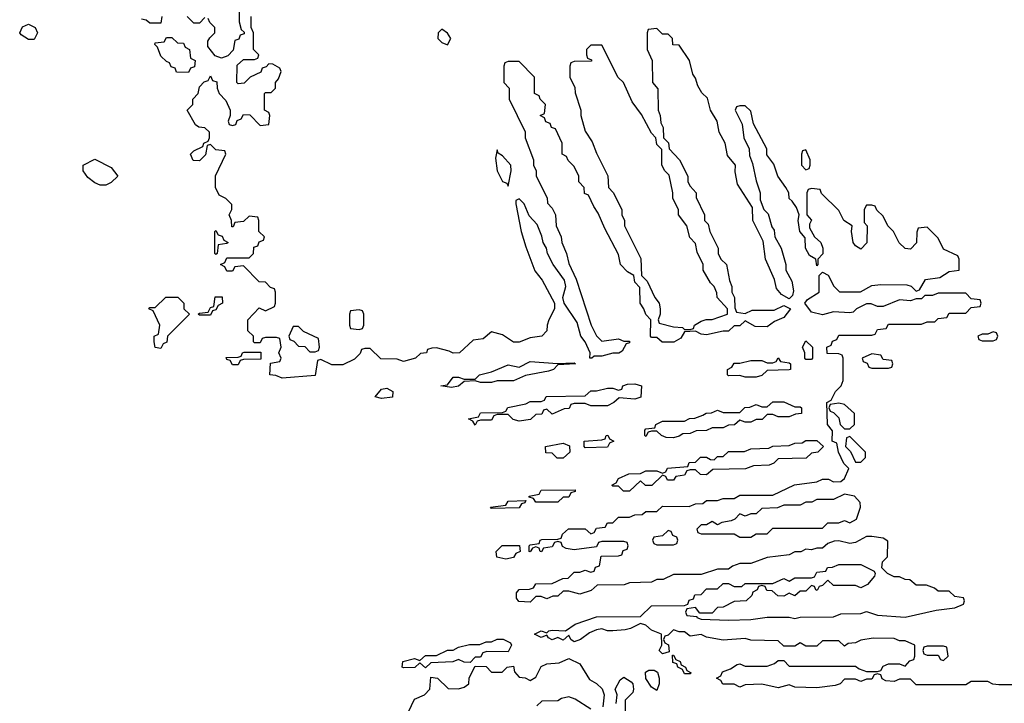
# Model space of a CAD drawing. Header units: inches. Extents: x 2601469 to 2753575, y 449403 to 582909.
# Tile 127 of 256: x 2679898 to 2683470, y 484839 to 487318. Entities that reach past the tile are written whole.
import ezdxf

# ---------------------------------------------------------------- set-up
doc = ezdxf.new("R2010")
doc.units = ezdxf.units.IN
doc.header["$MEASUREMENT"] = 0
doc.layers.add('C6478', color=7, linetype='Continuous')
doc.layers.add('C6488', color=7, linetype='Continuous')

msp = doc.modelspace()

# ---------------------------------------------------------------- linework, layer by layer
at = {"layer": 'C6478', "color": 4, "elevation": 8}
msp.add_lwpolyline([(2679930, 487246), (2679903.1, 487263.1), (2679898, 487270), (2679908, 487292), (2679930, 487302), (2679954, 487290), (2679962, 487270), (2679950, 487246)], close=True, dxfattribs=at)
at = {"layer": 'C6488', "color": 4, "elevation": 8}
for points in [[(2680414, 487330), (2680410, 487306), (2680370, 487306), (2680356.4, 487316.4), (2680340.4, 487320.4)], [(2683570, 484906), (2683450, 484906), (2683428.4, 484908.4), (2683410, 484918), (2683350, 484918), (2683330, 484906), (2683150, 484906), (2683130, 484926), (2683090, 484926), (2683070, 484918), (2683040.4, 484920.4), (2683027.3, 484927.3), (2683022, 484942), (2683010, 484946), (2682998, 484942), (2682990, 484926), (2682970, 484926), (2682950, 484918), (2682930, 484926), (2682890, 484926), (2682874, 484910), (2682856.9, 484903.1), (2682790, 484895.3), (2682710, 484898), (2682690, 484906), (2682650, 484895.3), (2682590, 484908), (2682530, 484906), (2682510, 484898), (2682490, 484908), (2682448.9, 484908.9), (2682442, 484922), (2682426, 484930), (2682442, 484938), (2682447.3, 484952.7), (2682476.4, 484963.6), (2682500.4, 484979.6), (2682510, 484982), (2682530, 484974), (2682610, 484974), (2682636.4, 484983.6), (2682650, 484994), (2682670, 484994), (2682690, 484974), (2682930, 484974), (2682943.6, 484963.6), (2682970, 484954), (2683010, 484954), (2683022, 484958), (2683030, 484974), (2683050, 484982), (2683090, 484982), (2683110, 484974), (2683127.3, 484992.7), (2683142, 484998), (2683146, 485010), (2683146, 485050), (2683110, 485066), (2683090, 485066), (2683070, 485074), (2682994.6, 485074.6), (2682950, 485068), (2682930, 485058), (2682903.6, 485056.4), (2682890, 485046), (2682870, 485066), (2682810, 485066), (2682790, 485046), (2682750, 485046), (2682730, 485058), (2682710, 485046), (2682670, 485046), (2682650, 485066), (2682550, 485068), (2682530, 485074), (2682450, 485068), (2682390, 485079), (2682370, 485088.7), (2682330, 485082), (2682310, 485098), (2682290, 485098), (2682270, 485106), (2682250, 485086), (2682238, 485082), (2682234, 485070), (2682238, 485058), (2682251.6, 485051.6), (2682254, 485026), (2682230, 485018), (2682218, 485030), (2682228, 485050), (2682226, 485090), (2682190, 485104), (2682170, 485122), (2682150, 485128.7), (2682114, 485110), (2682094.8, 485105.2), (2682050, 485101.2), (2682030, 485102), (2682010, 485109), (2681990, 485105.2), (2681965.2, 485094.8), (2681932, 485070), (2681910, 485062), (2681898, 485070), (2681890, 485086), (2681870, 485068), (2681850, 485078), (2681830, 485068.7), (2681816.4, 485076.4), (2681810, 485086), (2681790, 485078), (2681766, 485090), (2681790, 485102), (2681810, 485094), (2681818, 485102), (2681830, 485104.7), (2681878, 485102), (2681913.6, 485126.4), (2681990, 485152), (2682150, 485154), (2682190, 485192), (2682310, 485194), (2682322, 485198), (2682327.3, 485212.7), (2682342, 485218), (2682347.3, 485232.7), (2682370, 485234), (2682390, 485254), (2682430, 485254), (2682450, 485274), (2682470, 485274), (2682490, 485262), (2682518, 485262), (2682530, 485274), (2682630, 485274), (2682670, 485292), (2682690, 485282), (2682710, 485294), (2682770, 485294), (2682782, 485298), (2682790, 485314), (2682822, 485318), (2682828.4, 485331.6), (2682847.3, 485332.7), (2682870, 485342), (2682950, 485342), (2682998, 485318), (2683002, 485310), (2682999.6, 485300.4), (2682974, 485270), (2682950, 485258), (2682930, 485266), (2682850, 485266), (2682830, 485286), (2682810, 485266), (2682798, 485262), (2682791.6, 485248.4), (2682786, 485250), (2682782, 485262), (2682770, 485266), (2682750, 485246), (2682730, 485246), (2682710, 485228.7), (2682690, 485238), (2682670, 485228), (2682648.4, 485228.4), (2682627.3, 485247.3), (2682608.4, 485248.4), (2682602, 485262), (2682590, 485266), (2682578, 485262), (2682574, 485250), (2682558, 485242), (2682554, 485230), (2682534, 485210), (2682490, 485208), (2682450, 485188), (2682430, 485186), (2682410, 485166), (2682366, 485166), (2682350, 485186), (2682318, 485182), (2682314, 485170), (2682318, 485158), (2682354, 485154), (2682354, 485150), (2682370, 485144.7), (2682470, 485141), (2682550, 485142.8), (2682610, 485151.3), (2682690, 485151.3), (2682710, 485146.8), (2682730, 485151.3), (2682850, 485152), (2682876.4, 485163.6), (2682950, 485164.7), (2682970, 485171.3), (2683010, 485158.8), (2683110, 485150.8), (2683223.1, 485176.9), (2683290, 485184.7), (2683322, 485198), (2683326, 485210), (2683322, 485222), (2683290, 485226), (2683270, 485246), (2683230, 485246), (2683216.4, 485256.4), (2683187.3, 485267.3), (2683150, 485268), (2683127.3, 485287.3), (2683110, 485288), (2683090, 485298), (2683070, 485298), (2683046, 485310), (2683026, 485330), (2683028.4, 485351.6), (2683046, 485370), (2683047.3, 485427.3), (2683030, 485438), (2682990, 485444), (2682970, 485444), (2682930, 485422), (2682910, 485419), (2682870, 485428), (2682852.7, 485427.3), (2682830, 485418), (2682810, 485402), (2682790, 485402), (2682770, 485395.3), (2682750, 485398), (2682731.6, 485388.4), (2682710, 485388), (2682690, 485378), (2682610, 485368), (2682550, 485346), (2682510, 485346), (2682483.6, 485336.4), (2682470, 485326), (2682430, 485326), (2682370, 485306), (2682270, 485306), (2682232, 485288), (2682210, 485288), (2682190, 485278), (2682110, 485275.3), (2682091.3, 485268.7), (2681992.7, 485267.3), (2681971.6, 485248.4), (2681930, 485235.3), (2681890, 485246), (2681870, 485246), (2681850, 485228), (2681832.7, 485227.3), (2681810, 485218), (2681790, 485226), (2681770, 485226), (2681750, 485206), (2681708.4, 485208.4), (2681700.4, 485220.4), (2681700.4, 485239.6), (2681710, 485252), (2681747.3, 485252.7), (2681762, 485258), (2681770, 485272), (2681830, 485274), (2681868.4, 485291.6), (2681887.3, 485292.7), (2681910, 485314), (2681930, 485314), (2681950, 485322), (2681970, 485314), (2681982, 485318), (2681987.3, 485332.7), (2682002, 485338), (2682007.3, 485372.7), (2682070, 485374), (2682082, 485378), (2682087.3, 485392.7), (2682102, 485398), (2682106, 485410), (2682102, 485422), (2682090, 485426), (2682010, 485426), (2681998, 485422), (2681990, 485406), (2681910, 485395.3), (2681880.4, 485400.4), (2681867.3, 485407.3), (2681862, 485422), (2681850, 485426), (2681838, 485422), (2681830, 485406), (2681798, 485402), (2681791.6, 485388.4), (2681786, 485390), (2681782, 485402), (2681770, 485406), (2681758, 485402), (2681750, 485388), (2681746, 485390), (2681746, 485410), (2681750, 485414), (2681782, 485418), (2681786, 485430), (2681792.7, 485432.7), (2681850, 485434), (2681862, 485438), (2681867.3, 485452.7), (2681888.4, 485471.6), (2681950, 485472), (2681970, 485454), (2681982, 485458), (2681990, 485474), (2682022, 485478), (2682030, 485494), (2682050, 485494), (2682070, 485514), (2682110, 485514), (2682130, 485522), (2682156.4, 485523.6), (2682170, 485534), (2682210, 485534), (2682230, 485554), (2682327.3, 485552.7), (2682350, 485562), (2682376.4, 485563.6), (2682390, 485574), (2682430, 485574), (2682450, 485582), (2682490, 485582), (2682510, 485594), (2682630, 485594), (2682708.4, 485631.6), (2682790, 485642), (2682810, 485652), (2682831.6, 485651.6), (2682850, 485642), (2682876.4, 485643.6), (2682890, 485654), (2682906, 485690), (2682888.4, 485708.4), (2682868, 485750), (2682862, 485782), (2682846, 485790), (2682847.3, 485827.3), (2682828.7, 485850), (2682826, 485930), (2682842, 485938), (2682858, 485970), (2682878, 485990), (2682886, 486010), (2682886, 486090), (2682882, 486102), (2682870, 486106), (2682827.3, 486107.3), (2682826, 486130), (2682842, 486138), (2682847.3, 486152.7), (2682862, 486158), (2682870, 486174), (2682990, 486174), (2683002, 486178), (2683010, 486194), (2683042, 486198), (2683050, 486214), (2683170, 486214), (2683190, 486222), (2683218, 486222), (2683230, 486234), (2683262, 486238), (2683270, 486254), (2683330, 486254), (2683350, 486274), (2683382, 486278), (2683386, 486290), (2683382, 486302), (2683350, 486306), (2683330, 486326), (2683230, 486326), (2683210, 486318), (2683182, 486318), (2683170, 486306), (2683150, 486306), (2683130, 486298), (2683090, 486302), (2683030, 486278), (2683010, 486278), (2682987.3, 486287.3), (2682970, 486288), (2682934, 486270), (2682922, 486258), (2682910, 486255.3), (2682850, 486259), (2682810, 486248), (2682770, 486258), (2682746, 486290), (2682756.4, 486303.6), (2682798, 486330), (2682798, 486390), (2682810, 486402), (2682831.1, 486391.1), (2682851.1, 486351.1), (2682871.6, 486331.6), (2682948.4, 486331.6), (2682990, 486354), (2683022, 486358), (2683116, 486356), (2683131.6, 486351.6), (2683150, 486334), (2683162, 486338), (2683184, 486376), (2683236.4, 486383.6), (2683270, 486404.7), (2683306, 486410), (2683306, 486450), (2683302, 486462), (2683250, 486486), (2683230, 486526), (2683190, 486566), (2683158, 486562), (2683152.7, 486547.3), (2683151.6, 486508.4), (2683130, 486486), (2683110, 486488), (2683089.1, 486509.1), (2683068, 486550), (2683048, 486570), (2683030, 486606), (2683007.3, 486627.3), (2683002, 486642), (2682990, 486646), (2682970, 486646), (2682962, 486630), (2682962, 486582), (2682972, 486570), (2682971.3, 486508.7), (2682950, 486486), (2682930, 486498), (2682922, 486510), (2682915.3, 486550), (2682918, 486570), (2682888, 486590), (2682870, 486626), (2682807.3, 486687.3), (2682802, 486702), (2682770, 486706), (2682758, 486702), (2682754, 486690), (2682754, 486610), (2682771.1, 486591.1), (2682763.6, 486576.4), (2682763.6, 486563.6), (2682782, 486530), (2682804.7, 486510), (2682811.1, 486488.9), (2682811.1, 486468.9), (2682794, 486450), (2682794, 486430), (2682790, 486426), (2682786, 486450), (2682762.7, 486462.7), (2682748.7, 486490), (2682747.3, 486527.3), (2682728, 486550), (2682722, 486590), (2682726, 486610), (2682716.4, 486636.4), (2682700.4, 486660.4), (2682689.1, 486669.1), (2682688, 486690), (2682678, 486710), (2682648, 486750), (2682633.6, 486793.6), (2682608.4, 486828.4), (2682608, 486850), (2682560.4, 486940.4), (2682550, 486986), (2682530, 487006), (2682510, 487006), (2682498, 487002), (2682494, 486990), (2682519.6, 486939.6), (2682524.7, 486890), (2682544.7, 486850), (2682545.4, 486825.4), (2682556.9, 486796.9), (2682570, 486734), (2682584.7, 486690), (2682584.7, 486664.7), (2682598, 486630), (2682613.7, 486613.7), (2682626.4, 486566.4), (2682634.8, 486554.8), (2682638, 486530), (2682661, 486490), (2682678, 486430), (2682678, 486410), (2682698.8, 486370), (2682704.7, 486335.3), (2682702, 486318), (2682690, 486306), (2682662, 486322), (2682643.7, 486343.7), (2682636, 486376), (2682604, 486450), (2682594.6, 486514.6), (2682557.2, 486590), (2682556.4, 486636.4), (2682502, 486722), (2682493.2, 486766.8), (2682495.3, 486790), (2682465.6, 486825.6), (2682457.2, 486870), (2682436, 486910), (2682428.7, 486950), (2682404, 486990), (2682392.9, 487032.9), (2682372.9, 487052.9), (2682358, 487078), (2682350, 487106), (2682340.4, 487120.4), (2682328, 487170), (2682290, 487226), (2682267.3, 487227.3), (2682266, 487250), (2682250, 487266), (2682230, 487266), (2682210, 487286), (2682178, 487282), (2682174, 487270), (2682174, 487210), (2682192, 487170), (2682194, 487090), (2682212.7, 487067.3), (2682214, 486990), (2682222, 486970), (2682223.6, 486943.6), (2682232.7, 486927.3), (2682234, 486890), (2682251.6, 486871.6), (2682254, 486850), (2682292, 486810), (2682322, 486750), (2682322, 486730), (2682330, 486714), (2682352, 486690), (2682352.7, 486672.7), (2682382, 486610), (2682382, 486590), (2682396, 486576), (2682402, 486550), (2682432, 486490), (2682432, 486470), (2682442, 486450), (2682462, 486430), (2682472.7, 486372.7), (2682482, 486350), (2682482, 486330), (2682491.1, 486311.1), (2682492.7, 486272.7), (2682498, 486258), (2682530, 486252), (2682555.3, 486264.7), (2682635.3, 486264.7), (2682670, 486282), (2682694, 486270), (2682670, 486238), (2682636.9, 486223.1), (2682610, 486204), (2682566, 486206), (2682530, 486226), (2682510, 486208), (2682490, 486208), (2682470, 486189), (2682450, 486189), (2682390, 486175.3), (2682370, 486178), (2682350, 486188), (2682310, 486186), (2682296.9, 486163.1), (2682270.9, 486149.1), (2682228.9, 486148.9), (2682210, 486166), (2682190, 486166), (2682186, 486170), (2682188, 486230), (2682169, 486249), (2682162, 486270), (2682148.7, 486290), (2682147.3, 486347.3), (2682130, 486366), (2682126, 486390), (2682103.1, 486403.1), (2682078, 486430), (2682070, 486466), (2682020.4, 486560.4), (2681996.4, 486616.4), (2681980.4, 486640.4), (2681962, 486682), (2681947.3, 486687.3), (2681946, 486710), (2681926, 486730), (2681926, 486750), (2681910, 486786), (2681887.3, 486807.3), (2681882, 486822), (2681866, 486830), (2681866, 486870), (2681842, 486922), (2681827.3, 486927.3), (2681822, 486942), (2681807.3, 486947.3), (2681802, 486962), (2681786, 486970), (2681802, 486978), (2681806, 487010), (2681786, 487030), (2681782, 487042), (2681766, 487050), (2681766, 487110), (2681710, 487166), (2681670, 487166), (2681658, 487162), (2681654, 487150), (2681654, 487090), (2681674, 487070), (2681674, 487030), (2681731.6, 486911.6), (2681732, 486890), (2681762, 486810), (2681762, 486790), (2681772, 486770), (2681772, 486750), (2681811.6, 486671.6), (2681812.7, 486652.7), (2681830, 486634), (2681842, 486610), (2681844.7, 486570), (2681862, 486530), (2681864.7, 486510), (2681882, 486470), (2681890, 486434), (2681916.9, 486376.9), (2681971.3, 486210), (2681990, 486172), (2682010, 486152), (2682070, 486161), (2682090, 486152), (2682110, 486152), (2682110, 486146), (2682098, 486142), (2682083.6, 486116.4), (2682071.1, 486108.9), (2682050, 486108.7), (2682010, 486098), (2681982, 486098), (2681974, 486090), (2681966, 486090), (2681968, 486110), (2681949.2, 486150), (2681933.2, 486170), (2681920.2, 486220.2), (2681873.2, 486290), (2681868, 486310), (2681879, 486350), (2681874, 486374), (2681833.2, 486430), (2681812.7, 486470), (2681809.2, 486490), (2681797.2, 486510), (2681792.7, 486532.7), (2681774.8, 486574.8), (2681746.3, 486606.3), (2681728, 486650), (2681710, 486668), (2681698, 486662), (2681698, 486650), (2681717.3, 486550), (2681734.4, 486494.4), (2681767.1, 486407.1), (2681793.2, 486373.2), (2681838, 486290), (2681838, 486270), (2681818, 486230), (2681811.3, 486210), (2681810.7, 486189.3), (2681792, 486170), (2681750, 486164), (2681710, 486149), (2681690, 486149), (2681650, 486175.3), (2681610, 486186), (2681579.6, 486160.4), (2681543.6, 486156.4), (2681494, 486110), (2681470, 486108.7), (2681456.4, 486116.4), (2681410, 486128), (2681392.7, 486127.3), (2681378, 486122), (2681374, 486110), (2681352, 486108), (2681334, 486090), (2681290, 486078), (2681267.3, 486087.3), (2681208.4, 486088.4), (2681170, 486126), (2681150, 486126), (2681138, 486122), (2681132.7, 486107.3), (2681112.7, 486087.3), (2681070, 486066), (2681030, 486066), (2680990, 486086), (2680978, 486082), (2680970, 486028), (2680850, 486018), (2680827.3, 486027.3), (2680806, 486030), (2680807.3, 486072.7), (2680842, 486078), (2680846, 486090), (2680838, 486110), (2680846, 486130), (2680842, 486162), (2680830, 486166), (2680790, 486166), (2680778, 486162), (2680770, 486146), (2680750, 486146), (2680746, 486150), (2680746, 486170), (2680726, 486190), (2680726, 486230), (2680767.3, 486272.7), (2680790, 486262), (2680822, 486278), (2680826, 486290), (2680826, 486330), (2680822, 486342), (2680807.3, 486347.3), (2680790, 486366), (2680767.3, 486367.3), (2680710, 486426), (2680678, 486422), (2680670, 486406), (2680650, 486406), (2680642, 486422), (2680626, 486430), (2680642, 486438), (2680650, 486454), (2680730, 486454), (2680746, 486470), (2680747.3, 486492.7), (2680762, 486498), (2680767.3, 486512.7), (2680782, 486518), (2680786, 486530), (2680766, 486550), (2680766, 486590), (2680762, 486602), (2680730, 486606), (2680710, 486586), (2680678, 486582), (2680672.7, 486567.3), (2680667.3, 486567.3), (2680666, 486590), (2680658, 486610), (2680668, 486630), (2680667.3, 486647.3), (2680646, 486670), (2680622, 486682), (2680608, 486710), (2680608.4, 486751.6), (2680646, 486830), (2680642, 486842), (2680610, 486846), (2680590, 486866), (2680578, 486862), (2680571.6, 486828.4), (2680550, 486806), (2680527.3, 486807.3), (2680518, 486830), (2680530, 486842), (2680562, 486858), (2680566, 486870), (2680582, 486878), (2680586, 486890), (2680586, 486910), (2680570, 486926), (2680548.4, 486928.4), (2680536.4, 486936.4), (2680506, 486990), (2680526, 487010), (2680526, 487030), (2680546, 487050), (2680550, 487074), (2680567.3, 487092.7), (2680582, 487098), (2680590, 487114), (2680598, 487098), (2680612.7, 487092.7), (2680614, 487070), (2680622, 487050), (2680645.4, 487025.4), (2680662, 486990), (2680662, 486970), (2680654, 486950), (2680658, 486938), (2680670, 486934), (2680682, 486938), (2680687.3, 486952.7), (2680702, 486958), (2680710, 486974), (2680732.7, 486972.7), (2680770, 486934), (2680802, 486938), (2680806, 486970), (2680802, 486982), (2680786, 486990), (2680786, 487050), (2680790, 487054), (2680810, 487054), (2680826, 487070), (2680826, 487090), (2680836.4, 487103.6), (2680846, 487130), (2680842, 487142), (2680816.4, 487156.4), (2680802, 487158), (2680792.7, 487147.3), (2680778, 487142), (2680772.7, 487127.3), (2680734, 487110), (2680712.7, 487087.3), (2680690, 487086), (2680686, 487090), (2680687.3, 487152.7), (2680710, 487174), (2680750, 487174), (2680762, 487178), (2680766, 487190), (2680746, 487210), (2680746, 487270), (2680738, 487290), (2680738, 487330)], [(2680570, 487326), (2680550, 487306), (2680530, 487306), (2680506, 487330)], [(2680694, 487350), (2680694, 487310), (2680702, 487282), (2680712.7, 487272.7), (2680712.7, 487267.3), (2680698, 487262), (2680692.7, 487247.3), (2680678, 487242), (2680672.7, 487207.3), (2680652.7, 487187.3), (2680630, 487178), (2680607.3, 487187.3), (2680580.4, 487220.4), (2680580.4, 487239.6), (2680587.3, 487252.7), (2680606, 487270), (2680606, 487290), (2680587.3, 487307.3), (2680582, 487322)], [(2681308, 484808), (2681330, 484854), (2681366, 484870), (2681386, 484890), (2681390, 484934), (2681414, 484930), (2681452.7, 484892.7), (2681490, 484892), (2681510, 484898), (2681528, 484910), (2681528.9, 484931.1), (2681550, 484974), (2681590, 484972), (2681610, 484952), (2681630, 484951.3), (2681648, 484952), (2681666, 484970), (2681690, 484974), (2681692.7, 484952.7), (2681710, 484934), (2681731.6, 484931.6), (2681750, 484922), (2681770, 484934), (2681790, 484972), (2681810, 484982), (2681854.6, 484985.4), (2681890, 485002), (2681930, 484982), (2681965.4, 484925.4), (2681991.1, 484911.1), (2682011, 484891), (2682018, 484870), (2682014, 484826)], [(2682062, 484838), (2682066, 484870), (2682058, 484890), (2682076.4, 484923.6), (2682090, 484934), (2682116.9, 484916.9), (2682122, 484910), (2682124.7, 484890), (2682122, 484878), (2682094, 484850), (2682094, 484810)], [(2681970, 484818), (2681913.6, 484853.6), (2681890, 484862), (2681863.6, 484856.4), (2681850, 484848), (2681792.7, 484847.3), (2681774, 484830)]]:
    msp.add_lwpolyline(points, dxfattribs=at)
for points in [[(2681430, 487284), (2681416, 487270), (2681414.8, 487250), (2681430, 487234.8), (2681450, 487227.3), (2681462, 487250), (2681450, 487269.2)], [(2680510, 487126), (2680467.3, 487127.3), (2680462, 487142), (2680447.3, 487147.3), (2680442, 487162), (2680430, 487166), (2680410, 487186), (2680398, 487218), (2680388.4, 487228.4), (2680390, 487234), (2680422, 487238), (2680430, 487254), (2680450, 487254), (2680470, 487234), (2680492.7, 487232.7), (2680498, 487218), (2680514, 487210), (2680518, 487178), (2680534, 487170), (2680532.7, 487147.3), (2680518, 487142)], [(2682010, 487226), (2681970, 487226), (2681954, 487210), (2681954, 487190), (2681958, 487178), (2681972.7, 487172.7), (2681972.7, 487167.3), (2681910, 487166), (2681898, 487162), (2681894, 487150), (2681894, 487110), (2681911.6, 487071.6), (2681912.7, 487052.7), (2681934, 486990), (2681934, 486970), (2681950, 486914), (2681975.3, 486875.3), (2681990, 486834), (2682031.6, 486751.6), (2682034, 486710), (2682051.6, 486691.6), (2682082, 486630), (2682082, 486610), (2682092, 486590), (2682092, 486570), (2682151.6, 486451.6), (2682154, 486390), (2682174, 486370), (2682202, 486310), (2682218, 486290), (2682222, 486270), (2682222, 486250), (2682214, 486230), (2682218, 486218), (2682270, 486204.7), (2682302, 486202), (2682310, 486194), (2682330, 486194), (2682342, 486198), (2682346, 486210), (2682370, 486224.7), (2682388.7, 486231.3), (2682410, 486231.3), (2682466, 486250), (2682466, 486270), (2682428, 486310), (2682427.3, 486327.3), (2682418, 486350), (2682404, 486364), (2682378, 486410), (2682378, 486430), (2682355.3, 486475.3), (2682350, 486506), (2682328.7, 486528.7), (2682318, 486570), (2682288, 486610), (2682288, 486630), (2682268, 486670), (2682268, 486690), (2682254, 486754), (2682238, 486770), (2682228, 486790), (2682227.3, 486847.3), (2682210, 486866), (2682206, 486890), (2682190, 486906), (2682154, 486974), (2682120.2, 487020.2), (2682088, 487090), (2682068.7, 487108.7)], [(2681630, 486846), (2681624.5, 486815.5), (2681630.7, 486770), (2681650, 486731.3), (2681664.7, 486724.7), (2681670, 486714), (2681680.9, 486770), (2681679.3, 486790), (2681650, 486824), (2681634, 486834)], [(2682750, 486846), (2682738, 486842), (2682734, 486830), (2682734, 486790), (2682750, 486774), (2682762, 486778), (2682766, 486790), (2682766, 486810)], [(2680190, 486718), (2680170, 486726), (2680145.2, 486745.2), (2680128, 486770), (2680128, 486790), (2680170, 486812), (2680230, 486782), (2680254, 486750), (2680230, 486728), (2680210, 486718)], [(2680610, 486466), (2680606, 486470), (2680606, 486550), (2680610, 486554), (2680618, 486538), (2680632.7, 486532.7), (2680638, 486518), (2680654, 486510), (2680650, 486506), (2680618, 486502), (2680614, 486470)], [(2680410, 486126), (2680388.9, 486128.9), (2680386, 486150), (2680386, 486170), (2680402, 486178), (2680406, 486210), (2680382, 486262), (2680366, 486270), (2680370, 486274), (2680390, 486274), (2680428.4, 486311.6), (2680471.6, 486311.6), (2680494, 486290), (2680494, 486270), (2680514, 486250), (2680434, 486170), (2680431.6, 486148.4), (2680418, 486142)], [(2680550, 486246), (2680546, 486250), (2680550, 486254), (2680582, 486258), (2680590, 486274), (2680602, 486278), (2680607.3, 486312.7), (2680632.7, 486312.7), (2680634, 486290), (2680618, 486282), (2680610, 486266), (2680598, 486262), (2680590, 486246)], [(2681130, 486266), (2681098, 486262), (2681094, 486250), (2681094, 486210), (2681098, 486198), (2681130, 486194), (2681142, 486198), (2681146, 486210), (2681146, 486250), (2681142, 486262)], [(2680910, 486206), (2680890, 486206), (2680874, 486170), (2680878, 486158), (2680892.7, 486152.7), (2680910, 486134), (2680932.7, 486132.7), (2680950, 486114), (2680970, 486114), (2680982, 486118), (2680986, 486130), (2680982, 486162), (2680927.3, 486187.3)], [(2683430, 486186), (2683410, 486178), (2683390, 486178), (2683374, 486170), (2683378, 486158), (2683390, 486154), (2683430, 486154), (2683442, 486158), (2683446, 486170), (2683442, 486182)], [(2682750, 486086), (2682746, 486090), (2682746, 486110), (2682738, 486130), (2682750, 486154), (2682774, 486130), (2682774, 486090), (2682770, 486086)], [(2680670, 486066), (2680662, 486082), (2680650, 486086), (2680647.3, 486092.7), (2680690, 486094), (2680702, 486098), (2680706, 486110), (2680712.7, 486112.7), (2680772.7, 486112.7), (2680772.7, 486087.3), (2680710, 486086), (2680698, 486082), (2680690, 486066)], [(2681848.7, 486071.3), (2681910, 486074), (2681914, 486070), (2681850, 486066), (2681834, 486050), (2681816.9, 486043.1), (2681732.7, 486027.3), (2681690, 486008), (2681630, 486008), (2681610, 486002), (2681570, 486002), (2681550, 486008), (2681510, 486006), (2681490, 485988.7), (2681464, 485984), (2681426, 485990), (2681450, 485994), (2681470, 486022), (2681490, 486022), (2681510, 486014), (2681550, 486014), (2681566, 486030), (2681610, 486041), (2681670, 486066), (2681710, 486058), (2681750, 486078.8)], [(2682530, 486022), (2682510, 486028), (2682470, 486026), (2682466, 486030), (2682466, 486050), (2682482, 486058), (2682490, 486072), (2682510, 486072), (2682550, 486082), (2682590, 486082), (2682610, 486074), (2682630, 486074), (2682642, 486078), (2682650, 486092), (2682658, 486078), (2682690, 486074), (2682694, 486070), (2682694, 486050), (2682690, 486048), (2682610, 486046), (2682590, 486028), (2682570, 486022)], [(2682990, 486106), (2682954, 486090), (2682958, 486078), (2682972.7, 486072.7), (2682978, 486058), (2682990, 486054), (2683050, 486054), (2683062, 486058), (2683066, 486070), (2683062, 486082), (2683030, 486086), (2683022, 486102)], [(2681210, 485944), (2681188, 485950), (2681210, 485978), (2681230, 485982), (2681252, 485970), (2681250, 485949)], [(2682130, 485942), (2682072.7, 485947.3), (2682054, 485930), (2682030, 485918), (2681970, 485918), (2681950, 485926), (2681910, 485926), (2681898, 485922), (2681891.6, 485908.4), (2681872.7, 485907.3), (2681830, 485888), (2681810, 485906), (2681798, 485902), (2681792.7, 485887.3), (2681770, 485886), (2681751.6, 485868.4), (2681710, 485862), (2681688.4, 485868.4), (2681670, 485886), (2681630, 485886), (2681618, 485882), (2681610, 485866), (2681570, 485866), (2681558, 485862), (2681550, 485848), (2681542, 485862), (2681526, 485870), (2681562, 485878), (2681570, 485892), (2681650, 485894), (2681662, 485898), (2681668.4, 485911.6), (2681734.6, 485925.4), (2681750, 485934), (2681790, 485934), (2681802, 485938), (2681808, 485952), (2681950, 485954), (2681970, 485972), (2681990, 485972), (2682030, 485982), (2682050, 485982), (2682070, 485974), (2682082, 485978), (2682086, 485990), (2682103.1, 485996.9), (2682130, 485998), (2682154, 485990), (2682151, 485949)], [(2682710, 485914), (2682730, 485914), (2682734, 485910), (2682734, 485890), (2682712.7, 485887.3), (2682690, 485878), (2682650, 485878), (2682630, 485886), (2682610, 485886), (2682591.6, 485868.4), (2682570, 485868), (2682550, 485858), (2682530, 485858), (2682510, 485866), (2682491.6, 485848.4), (2682470, 485848), (2682450, 485838), (2682410, 485838), (2682390, 485828), (2682352.7, 485827.3), (2682330, 485818), (2682303.6, 485816.4), (2682290, 485808), (2682270, 485802), (2682243.1, 485803.1), (2682226, 485810), (2682210, 485826), (2682190, 485826), (2682178, 485822), (2682170, 485806), (2682166, 485810), (2682166, 485830), (2682170, 485834), (2682202, 485838), (2682206, 485850), (2682230, 485862), (2682310, 485862), (2682328.4, 485871.6), (2682347.3, 485872.7), (2682376.4, 485883.6), (2682388.4, 485891.6), (2682407.3, 485892.7), (2682430, 485902), (2682450, 485894), (2682510, 485894), (2682528.4, 485911.6), (2682547.3, 485912.7), (2682570, 485922), (2682590, 485914), (2682610, 485914), (2682630, 485932), (2682670, 485932)], [(2682870, 485928), (2682838, 485922), (2682834, 485910), (2682838, 485898), (2682850, 485894), (2682870, 485874), (2682874, 485850), (2682890, 485834), (2682910, 485834), (2682926, 485850), (2682926, 485890), (2682890, 485922)], [(2681950, 485766), (2681946, 485770), (2681946, 485790), (2682010, 485794), (2682022, 485798), (2682026, 485810), (2682031.6, 485811.6), (2682038, 485798), (2682054, 485790), (2682038, 485782), (2682030, 485768)], [(2682910, 485806), (2682898, 485802), (2682894, 485770), (2682912, 485752), (2682930, 485714), (2682950, 485714), (2682966, 485730), (2682966, 485750)], [(2681870, 485728), (2681848.4, 485728.4), (2681830, 485746), (2681807.3, 485747.3), (2681806, 485770), (2681870, 485782), (2681892.7, 485772.7), (2681894, 485750)], [(2682390, 485668), (2682368.4, 485668.4), (2682350, 485686), (2682330, 485686), (2682318, 485682), (2682310, 485666), (2682278, 485662), (2682270, 485648), (2682248.4, 485648.4), (2682242, 485662), (2682230, 485666), (2682191.6, 485628.4), (2682168.4, 485628.4), (2682150, 485646), (2682110, 485608), (2682088.4, 485608.4), (2682070, 485626), (2682050, 485626), (2682046, 485630), (2682062, 485638), (2682070, 485654), (2682108.4, 485671.6), (2682150, 485672), (2682170, 485682), (2682210, 485682), (2682230, 485674), (2682242, 485678), (2682248.4, 485691.6), (2682322, 485698), (2682327.3, 485712.7), (2682350, 485714), (2682368.4, 485731.6), (2682390, 485732), (2682403.6, 485723.6), (2682418, 485722), (2682430, 485734), (2682450, 485734), (2682470, 485752), (2682527.3, 485752.7), (2682550, 485762), (2682615.3, 485764.7), (2682630, 485772), (2682690, 485774), (2682710, 485782), (2682736.4, 485783.6), (2682750, 485792), (2682790, 485792), (2682814, 485770), (2682794, 485750), (2682770, 485746), (2682751.6, 485728.4), (2682650, 485726), (2682634, 485710), (2682616.9, 485703.1), (2682559.6, 485700.4), (2682531.3, 485688.7), (2682412.7, 485687.3)], [(2681770, 485568), (2681762, 485582), (2681746, 485586), (2681746, 485590), (2681782, 485598), (2681790, 485612), (2681912.7, 485612.7), (2681912.7, 485607.3), (2681898, 485602), (2681890, 485586), (2681870, 485586), (2681850, 485568)], [(2682890, 485598), (2682850, 485578), (2682790, 485578), (2682771.6, 485568.4), (2682750, 485568), (2682730, 485558), (2682670, 485558), (2682647.3, 485547.3), (2682590, 485546), (2682570, 485526), (2682550, 485526), (2682530, 485518), (2682510, 485526), (2682492.7, 485507.3), (2682479.6, 485500.4), (2682445.4, 485494.6), (2682430, 485486), (2682410, 485498), (2682390, 485486), (2682370, 485486), (2682354, 485470), (2682358, 485458), (2682370, 485454), (2682490, 485454), (2682510, 485442), (2682550, 485442), (2682570, 485454), (2682610, 485454), (2682630, 485474), (2682810, 485474), (2682830, 485494), (2682870, 485494), (2682890, 485502), (2682910, 485494), (2682933.6, 485506.4), (2682948, 485550), (2682947.3, 485567.3), (2682926, 485590)], [(2681610, 485546), (2681606, 485550), (2681662, 485558), (2681670, 485572), (2681734, 485574), (2681730, 485566), (2681718, 485562), (2681710, 485548)], [(2682250, 485466), (2682230, 485446), (2682198, 485442), (2682194, 485430), (2682198, 485418), (2682210, 485414), (2682270, 485414), (2682282, 485418), (2682286, 485430), (2682282, 485442), (2682267.3, 485447.3), (2682262, 485462)], [(2681662, 485362), (2681628.4, 485368.4), (2681626, 485390), (2681648.9, 485411.1), (2681711.6, 485411.6), (2681714, 485390), (2681698, 485382), (2681690, 485368)], [(2681670, 485026), (2681592.7, 485027.3), (2681578, 485022), (2681570, 485006), (2681550, 485006), (2681532.7, 484987.3), (2681510, 484988.7), (2681490, 484998), (2681468.9, 484988.9), (2681390, 484986), (2681370, 484968), (2681350, 484986), (2681331.6, 484968.4), (2681290, 484968), (2681286, 484970), (2681288, 484990), (2681330, 485002), (2681350, 484994), (2681370, 485012), (2681410, 485012), (2681450, 485032), (2681470, 485032), (2681490, 485042), (2681530, 485052), (2681567.3, 485052.7), (2681590, 485062), (2681610, 485062), (2681630, 485072), (2681651.6, 485071.6), (2681678, 485058), (2681682, 485050)], [(2683250, 485046), (2683190, 485046), (2683178, 485042), (2683174, 485030), (2683178, 485018), (2683190, 485014), (2683230, 485014), (2683238, 484998), (2683250, 484994), (2683266, 485010), (2683262, 485042)], [(2682310, 484946), (2682302, 484962), (2682286, 484970), (2682282, 484982), (2682267.3, 484987.3), (2682266, 485014), (2682270, 485014), (2682278, 484998), (2682294, 484990), (2682298, 484978), (2682314, 484970), (2682318, 484958), (2682334, 484950), (2682330, 484946)], [(2682210, 484886), (2682190, 484898), (2682169, 484929), (2682168, 484952), (2682180.4, 484959.6), (2682199.6, 484959.6), (2682211.6, 484951.6), (2682218, 484930), (2682218, 484910)]]:
    msp.add_lwpolyline(points, close=True, dxfattribs=at)

doc.saveas('drawing.dxf')
